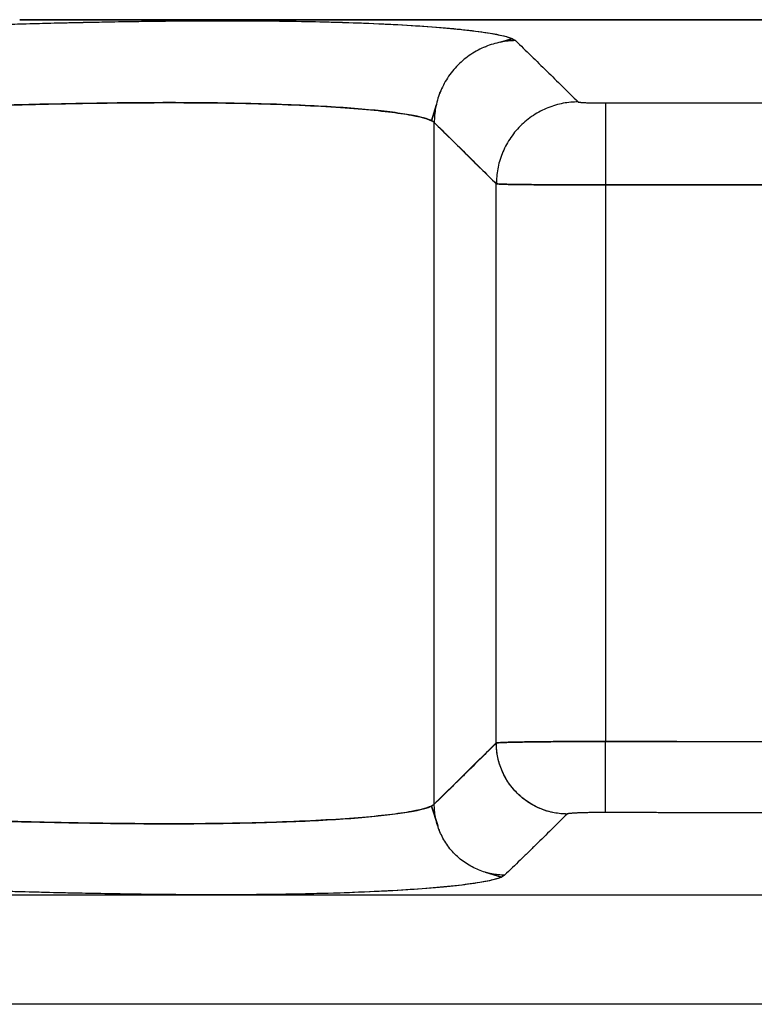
# Model space of a CAD drawing. Header units: millimetres. Extents: x 18 to 610, y -123 to 280.
# Tile 75 of 87: x 443.79 to 450.5, y 227.19 to 236.19. Entities that reach past the tile are written whole.
import ezdxf

# ---------------------------------------------------------------- set-up
doc = ezdxf.new("R2010")
doc.units = ezdxf.units.MM
doc.linetypes.add('SOLID', pattern=[0])

# ---------------------------------------------------------------- blocks, each defined once
blk = doc.blocks.new('BlockOfViews_5')
at = {"linetype": 'SOLID', "lineweight": 30}
for p, q in [((448.1829, 235.9801, 6.3009), (448.2861, 236.0106, 6.1207)), ((448.2861, 236.0106, 6.1207), (448.1829, 235.9801, 6.3009)), ((448.292, 236.0123, 6.1104), (448.2922, 236.0124, 6.1101)), ((448.2922, 236.0124, 6.1101), (448.292, 236.0123, 6.1104)), ((448.0469, 235.9398, 6.5386), (448.0518, 235.9413, 6.53)), ((448.0518, 235.9413, 6.53), (448.0469, 235.9398, 6.5386)), ((447.6305, 235.5196, 6.539), (447.6282, 235.5119, 6.5272)), ((447.6282, 235.5119, 6.5272), (447.6305, 235.5196, 6.539)), ((447.5977, 235.4118, 6.3737), (447.5524, 235.2631, 6.1456)), ((447.5524, 235.2631, 6.1456), (447.5977, 235.4118, 6.3737)), ((448.1458, 234.6857, 19.5338), (447.5781, 235.2455, 6.5297)), ((447.5781, 229.0153, 6.5297), (447.5781, 235.2455, 6.5297)), ((448.1458, 229.5745, 19.5338), (448.1458, 234.6857, 19.5338)), ((452.2303, 234.6761, 20.4902), (449.1449, 234.6761, 20.4902)), ((449.1449, 234.6761, 20.4902), (449.1449, 229.588, 20.4902)), ((447.5781, 229.0153, 6.5297), (448.1458, 229.5745, 19.5338)), ((449.1449, 229.588, 20.4902), (452.2303, 229.588, 20.4902)), ((447.6103, 228.8188, 6.4648), (447.5523, 228.9979, 6.1456)), ((447.5523, 228.9979, 6.1456), (447.6103, 228.8188, 6.4648)), ((447.6235, 228.7778, 6.5378), (447.6208, 228.7863, 6.5226)), ((447.6208, 228.7863, 6.5226), (447.6235, 228.7778, 6.5378)), ((448.1933, 228.3486, 6.1147), (448.044, 228.3927, 6.5357)), ((448.044, 228.3927, 6.5357), (448.1933, 228.3486, 6.1147))]:
    blk.add_line(p, q, dxfattribs=at)
at = {"linetype": 'SOLID', "lineweight": 30, "extrusion": (0, 1, 0)}
blk.add_arc((-450.6876, -4.51, 236.1864), 6.9, 0.001, 179.999, dxfattribs=at)
at = {"linetype": 'SOLID', "lineweight": 30, "extrusion": (0, -1, -1.75195e-15)}
blk.add_arc((450.6876, -4.5098, -236.1864), 6.9, 0, 180, dxfattribs=at)
at = {"linetype": 'SOLID', "lineweight": 30, "extrusion": (0, 1, -8.39477e-16)}
blk.add_arc((-450.6876, -4.5098, 228.1864), 7.2, 0, 180, dxfattribs=at)
at = {"linetype": 'SOLID', "lineweight": 30, "extrusion": (0, -1, 0)}
blk.add_arc((450.6876, -4.5098, -227.1856), 10.207, 0, 180, dxfattribs=at)
at = {"linetype": 'SOLID', "lineweight": 30}
for points, knots in [([(439.6487, 235.9948, -2.1427), (439.8843, 236.0047, -2.1323), (440.1197, 236.0146, -2.1128), (440.5884, 236.0339, -2.0552), (440.8215, 236.0434, -2.0171), (441.2837, 236.0619, -1.9228), (441.5127, 236.0708, -1.8665), (441.9654, 236.0881, -1.7362), (442.1891, 236.0964, -1.6623), (442.6308, 236.1122, -1.497), (442.8488, 236.1197, -1.4054), (443.2767, 236.1335, -1.2059), (443.4867, 236.1399, -1.098), (443.8976, 236.1514, -0.8661), (444.0987, 236.1564, -0.7419), (444.4908, 236.165, -0.4783), (444.6819, 236.1686, -0.3382), (445.0528, 236.1739, -0.0443), (445.2327, 236.1758, 0.1095), (445.58, 236.1776, 0.4302), (445.7475, 236.1776, 0.5977), (446.0687, 236.1758, 0.9451), (446.2228, 236.174, 1.125), (446.5166, 236.1686, 1.4958), (446.6559, 236.165, 1.6869), (446.9195, 236.1564, 2.079), (447.0438, 236.1514, 2.2801), (447.2758, 236.1399, 2.6911), (447.3836, 236.1335, 2.9011), (447.5832, 236.1197, 3.329), (447.6747, 236.1122, 3.547), (447.84, 236.0964, 3.9886), (447.914, 236.0881, 4.2123), (448.0443, 236.0708, 4.665), (448.1005, 236.0619, 4.8941), (448.1949, 236.0434, 5.3562), (448.2329, 236.0339, 5.5894), (448.2905, 236.0146, 6.058), (448.3101, 236.0047, 6.2935), (448.3205, 235.9948, 6.529)], [0, 0, 0, 0, 0.685109, 0.685109, 1.370217, 1.370217, 2.055326, 2.055326, 2.740435, 2.740435, 3.425543, 3.425543, 4.110652, 4.110652, 4.795761, 4.795761, 5.480869, 5.480869, 6.165978, 6.165978, 6.851087, 6.851087, 7.536196, 7.536196, 8.221304, 8.221304, 8.906413, 8.906413, 9.591522, 9.591522, 10.27663, 10.27663, 10.961739, 10.961739, 11.646848, 11.646848, 12.331956, 12.331956, 13.017065, 13.017065, 13.017065, 13.017065]), ([(439.6487, 235.9948, -2.1427), (440.2076, 236.0184, -2.118), (441.0425, 236.0529, -2.0025), (442.1205, 236.0942, -1.696), (442.9049, 236.1219, -1.3919), (443.6585, 236.1454, -1.0159), (444.613, 236.1694, -0.4236), (445.6988, 236.1827, 0.479), (446.6014, 236.1694, 1.5648), (447.1936, 236.1454, 2.5193), (447.5696, 236.1219, 3.2728), (447.8738, 236.0942, 4.0572), (448.1802, 236.0529, 5.1353), (448.2958, 236.0184, 5.9702), (448.3205, 235.9948, 6.529)], [0, 0, 0, 0, 1.600006, 2.400337, 3.200989, 4.00207, 4.803581, 6.40589, 8.008198, 8.80971, 9.61079, 10.411442, 11.211774, 12.811779, 12.811779, 12.811779, 12.811779]), ([(448.3205, 235.9948, 6.529), (448.4166, 235.9031, 8.6966), (448.6076, 235.7169, 13.0315), (448.7977, 235.5291, 17.3663), (448.8927, 235.435, 19.5337)], [0, 0, 0, 0, 6.514585, 13.028925, 13.028925, 13.028925, 13.028925]), ([(447.5781, 235.2455, 6.5297), (447.5687, 235.2554, 6.3138), (447.5508, 235.2653, 6.0982), (447.4983, 235.2846, 5.6691), (447.4636, 235.2941, 5.4556), (447.3778, 235.3126, 5.032), (447.3266, 235.3216, 4.8219), (447.2081, 235.3388, 4.4064), (447.1407, 235.3471, 4.2009), (446.99, 235.3629, 3.796), (446.9068, 235.3704, 3.5965), (446.7252, 235.3841, 3.2046), (446.6267, 235.3905, 3.0122), (446.415, 235.4019, 2.6358), (446.3018, 235.4069, 2.4517), (446.0615, 235.4155, 2.0929), (445.9343, 235.4191, 1.9182), (445.6667, 235.4245, 1.5792), (445.5262, 235.4264, 1.4149), (445.2329, 235.4283, 1.0978), (445.08, 235.4283, 0.9449), (444.7628, 235.4264, 0.6515), (444.5985, 235.4245, 0.5111), (444.2595, 235.4191, 0.2434), (444.0848, 235.4155, 0.1163), (443.7261, 235.4069, -0.1241), (443.542, 235.4019, -0.2373), (443.1655, 235.3905, -0.4489), (442.9732, 235.3841, -0.5474), (442.5813, 235.3704, -0.7291), (442.3818, 235.3629, -0.8123), (441.9768, 235.3471, -0.9629), (441.7714, 235.3388, -1.0303), (441.3559, 235.3216, -1.1489), (441.1457, 235.3126, -1.2001), (440.7221, 235.2941, -1.2859), (440.5086, 235.2846, -1.3205), (440.0796, 235.2653, -1.373), (439.864, 235.2554, -1.3909), (439.648, 235.2455, -1.4003)], [0, 0, 0, 0, 0.08364, 0.08364, 0.16728, 0.16728, 0.250921, 0.250921, 0.334561, 0.334561, 0.418201, 0.418201, 0.501841, 0.501841, 0.585481, 0.585481, 0.669121, 0.669121, 0.752762, 0.752762, 0.836402, 0.836402, 0.920042, 0.920042, 1.003682, 1.003682, 1.087322, 1.087322, 1.170962, 1.170962, 1.254603, 1.254603, 1.338243, 1.338243, 1.421883, 1.421883, 1.505523, 1.505523, 1.589163, 1.589163, 1.589163, 1.589163]), ([(439.648, 235.2455, -1.4003), (440.1604, 235.2691, -1.3779), (440.926, 235.3036, -1.2729), (441.9141, 235.3449, -0.9937), (442.6329, 235.3727, -0.7165), (443.3231, 235.3961, -0.3739), (444.1966, 235.4201, 0.1659), (445.1888, 235.4334, 0.989), (446.0119, 235.4201, 1.9812), (446.5516, 235.3961, 2.8547), (446.8943, 235.3727, 3.5449), (447.1714, 235.3449, 4.2636), (447.4506, 235.3036, 5.2518), (447.5557, 235.2691, 6.0173), (447.5781, 235.2455, 6.5297)], [0, 0, 0, 0, 1.600006, 2.400337, 3.200989, 4.00207, 4.803581, 6.40589, 8.008198, 8.80971, 9.61079, 10.411442, 11.211774, 12.811779, 12.811779, 12.811779, 12.811779]), ([(448.8927, 235.435, 19.5337), (448.893, 235.4347, 19.5404), (448.8936, 235.4344, 19.547), (448.8952, 235.4339, 19.5603), (448.8964, 235.4336, 19.5668), (448.8991, 235.433, 19.5799), (448.9008, 235.4327, 19.5864), (448.9045, 235.4322, 19.5992), (448.9067, 235.4319, 19.6056), (448.9115, 235.4314, 19.618), (448.9141, 235.4311, 19.6242), (448.9199, 235.4306, 19.6363), (448.923, 235.4304, 19.6422), (448.9297, 235.4299, 19.6538), (448.9333, 235.4297, 19.6595), (448.9409, 235.4292, 19.6705), (448.9449, 235.429, 19.6759), (448.9533, 235.4286, 19.6863), (448.9578, 235.4283, 19.6913), (448.9671, 235.428, 19.7009), (448.9719, 235.4278, 19.7056), (448.982, 235.4274, 19.7145), (448.9872, 235.4272, 19.7187), (448.9979, 235.4269, 19.7267), (449.0035, 235.4268, 19.7305), (449.0149, 235.4265, 19.7376), (449.0207, 235.4264, 19.7409), (449.0326, 235.4261, 19.7471), (449.0387, 235.426, 19.75), (449.051, 235.4258, 19.7552), (449.0573, 235.4258, 19.7576), (449.07, 235.4256, 19.7619), (449.0765, 235.4255, 19.7638), (449.0895, 235.4254, 19.767), (449.0961, 235.4254, 19.7684), (449.1093, 235.4253, 19.7706), (449.116, 235.4253, 19.7714), (449.1294, 235.4253, 19.7725), (449.1361, 235.4253, 19.7728), (449.1428, 235.4253, 19.7728)], [0, 0, 0, 0, 0.019912, 0.019912, 0.0398239, 0.0398239, 0.0597359, 0.0597359, 0.0796479, 0.0796479, 0.0995599, 0.0995599, 0.1194718, 0.1194718, 0.1393838, 0.1393838, 0.1592958, 0.1592958, 0.1792077, 0.1792077, 0.1991197, 0.1991197, 0.2190317, 0.2190317, 0.2389437, 0.2389437, 0.2588556, 0.2588556, 0.2787676, 0.2787676, 0.2986796, 0.2986796, 0.3185915, 0.3185915, 0.3385035, 0.3385035, 0.3584155, 0.3584155, 0.3783275, 0.3783275, 0.3783275, 0.3783275]), ([(448.8927, 235.435, 19.5337), (448.8934, 235.4343, 19.5496), (448.8967, 235.4333, 19.5733), (448.9056, 235.432, 19.6039), (448.9144, 235.4311, 19.6261), (448.9253, 235.4302, 19.6473), (448.9382, 235.4293, 19.6675), (448.9529, 235.4286, 19.6863), (448.9694, 235.4278, 19.7036), (448.9874, 235.4272, 19.7193), (449.0069, 235.4267, 19.7332), (449.0276, 235.4262, 19.7452), (449.0494, 235.4258, 19.7551), (449.072, 235.4256, 19.763), (449.103, 235.4253, 19.7705), (449.1269, 235.4253, 19.7728), (449.1428, 235.4253, 19.7728)], [0, 0, 0, 0, 0.128935, 0.193358, 0.257756, 0.322129, 0.386482, 0.450816, 0.515132, 0.57944, 0.643736, 0.708021, 0.772299, 0.836571, 0.900838, 1.029368, 1.029368, 1.029368, 1.029368]), ([(449.1428, 235.4253, 19.7728), (449.197, 235.4255, 19.7728), (449.2512, 235.4256, 19.7728), (449.3596, 235.4259, 19.7728), (449.4138, 235.426, 19.7728), (449.5222, 235.4263, 19.7728), (449.5764, 235.4264, 19.7728), (449.6849, 235.4266, 19.7729), (449.7391, 235.4267, 19.7729), (449.8475, 235.4269, 19.7729), (449.9017, 235.4269, 19.7729), (450.0101, 235.4271, 19.7729), (450.0643, 235.4271, 19.7729), (450.1727, 235.4272, 19.7729), (450.2269, 235.4273, 19.7729), (450.3353, 235.4274, 19.7729), (450.3895, 235.4274, 19.7729), (450.4979, 235.4275, 19.7729), (450.5521, 235.4275, 19.7729), (450.6605, 235.4275, 19.7729), (450.7147, 235.4275, 19.7729), (450.8231, 235.4275, 19.7729), (450.8773, 235.4275, 19.7729), (450.9857, 235.4274, 19.7729), (451.0399, 235.4274, 19.7729), (451.1483, 235.4273, 19.7729), (451.2025, 235.4272, 19.7729), (451.3109, 235.4271, 19.7729), (451.3651, 235.4271, 19.7729), (451.4735, 235.4269, 19.7729), (451.5278, 235.4269, 19.7729), (451.6362, 235.4267, 19.7729), (451.6904, 235.4266, 19.7729), (451.7988, 235.4264, 19.7728), (451.853, 235.4263, 19.7728), (451.9614, 235.426, 19.7728), (452.0156, 235.4259, 19.7728), (452.124, 235.4256, 19.7728), (452.1782, 235.4255, 19.7728), (452.2324, 235.4253, 19.7728)], [0, 0, 0, 0, 0.0122874, 0.0122874, 0.0245748, 0.0245748, 0.0368623, 0.0368623, 0.0491497, 0.0491497, 0.0614371, 0.0614371, 0.0737245, 0.0737245, 0.0860119, 0.0860119, 0.0982994, 0.0982994, 0.1105868, 0.1105868, 0.1228742, 0.1228742, 0.1351616, 0.1351616, 0.147449, 0.147449, 0.1597365, 0.1597365, 0.1720239, 0.1720239, 0.1843113, 0.1843113, 0.1965987, 0.1965987, 0.2088861, 0.2088861, 0.2211735, 0.2211735, 0.233461, 0.233461, 0.233461, 0.233461]), ([(447.5781, 235.2455, 6.5297), (447.6727, 235.1537, 8.697), (447.862, 234.9676, 13.0317), (448.0512, 234.7798, 17.3665), (448.1458, 234.6857, 19.5338)], [0, 0, 0, 0, 6.514585, 13.028925, 13.028925, 13.028925, 13.028925]), ([(449.1449, 234.6761, 20.4902), (449.1181, 234.676, 20.4902), (449.0912, 234.676, 20.4891), (449.0377, 234.676, 20.4848), (449.0111, 234.6761, 20.4815), (448.9581, 234.6761, 20.4729), (448.9318, 234.6762, 20.4675), (448.8797, 234.6763, 20.4547), (448.8539, 234.6763, 20.4472), (448.803, 234.6765, 20.4303), (448.7779, 234.6765, 20.4208), (448.7285, 234.6767, 20.3997), (448.7042, 234.6768, 20.3882), (448.6567, 234.6771, 20.3633), (448.6335, 234.6772, 20.3499), (448.5881, 234.6775, 20.3213), (448.566, 234.6776, 20.306), (448.5232, 234.678, 20.2738), (448.5024, 234.6781, 20.2569), (448.4622, 234.6785, 20.2214), (448.4428, 234.6787, 20.2028), (448.4057, 234.6791, 20.1642), (448.3879, 234.6793, 20.1441), (448.354, 234.6797, 20.1026), (448.3378, 234.6799, 20.0812), (448.3073, 234.6804, 20.0372), (448.293, 234.6806, 20.0145), (448.2662, 234.6811, 19.9682), (448.2537, 234.6813, 19.9445), (448.2306, 234.6818, 19.8962), (448.2201, 234.6821, 19.8716), (448.201, 234.6826, 19.8216), (448.1925, 234.6829, 19.7962), (448.1775, 234.6834, 19.7448), (448.171, 234.6837, 19.7189), (448.1602, 234.6843, 19.6665), (448.1558, 234.6846, 19.6401), (448.1492, 234.6851, 19.5871), (448.147, 234.6854, 19.5605), (448.1458, 234.6857, 19.5338)], [0, 0, 0, 0, 0.080504, 0.080504, 0.161008, 0.161008, 0.241512, 0.241512, 0.322016, 0.322016, 0.40252, 0.40252, 0.483024, 0.483024, 0.563528, 0.563528, 0.644032, 0.644032, 0.724536, 0.724536, 0.805039, 0.805039, 0.885543, 0.885543, 0.966047, 0.966047, 1.046551, 1.046551, 1.127055, 1.127055, 1.207559, 1.207559, 1.288063, 1.288063, 1.368567, 1.368567, 1.449071, 1.449071, 1.529575, 1.529575, 1.529575, 1.529575]), ([(448.1458, 234.6857, 19.5338), (448.1486, 234.685, 19.5973), (448.1619, 234.684, 19.6922), (448.1974, 234.6827, 19.8145), (448.2326, 234.6818, 19.9033), (448.2761, 234.6809, 19.9883), (448.3275, 234.68, 20.0689), (448.3864, 234.6793, 20.1441), (448.4521, 234.6786, 20.2134), (448.5242, 234.6779, 20.2762), (448.602, 234.6774, 20.3317), (448.6847, 234.6769, 20.3797), (448.7716, 234.6766, 20.4195), (448.8619, 234.6763, 20.4509), (448.9857, 234.676, 20.481), (449.0812, 234.676, 20.4902), (449.1449, 234.6761, 20.4902)], [0, 0, 0, 0, 0.128935, 0.193358, 0.257756, 0.322129, 0.386482, 0.450816, 0.515132, 0.57944, 0.643736, 0.708021, 0.772299, 0.836571, 0.900838, 1.029368, 1.029368, 1.029368, 1.029368]), ([(448.1458, 229.5745, 19.5338), (448.0512, 229.4805, 17.3665), (447.9329, 229.3631, 14.6573), (447.791, 229.2232, 11.4063), (447.6964, 229.1303, 9.2389), (447.6254, 229.061, 7.6134), (447.5781, 229.0153, 6.5297)], [0, 0, 0, 0, 6.514319, 8.14292, 9.771538, 13.028865, 13.028865, 13.028865, 13.028865]), ([(448.1458, 229.5745, 19.5338), (448.147, 229.5749, 19.5605), (448.1493, 229.5753, 19.5871), (448.1559, 229.5761, 19.6402), (448.1602, 229.5765, 19.6666), (448.1711, 229.5773, 19.719), (448.1775, 229.5776, 19.7449), (448.1925, 229.5784, 19.7963), (448.2011, 229.5788, 19.8217), (448.2202, 229.5795, 19.8717), (448.2307, 229.5799, 19.8963), (448.2537, 229.5806, 19.9446), (448.2662, 229.5809, 19.9683), (448.2931, 229.5816, 20.0147), (448.3074, 229.5819, 20.0373), (448.3379, 229.5826, 20.0814), (448.3541, 229.5829, 20.1028), (448.388, 229.5835, 20.1442), (448.4058, 229.5838, 20.1643), (448.443, 229.5843, 20.2029), (448.4623, 229.5846, 20.2215), (448.5025, 229.5851, 20.257), (448.5233, 229.5853, 20.2739), (448.5662, 229.5858, 20.3061), (448.5883, 229.586, 20.3213), (448.6336, 229.5863, 20.35), (448.6569, 229.5865, 20.3634), (448.7044, 229.5869, 20.3883), (448.7286, 229.587, 20.3998), (448.778, 229.5873, 20.4208), (448.8031, 229.5874, 20.4303), (448.854, 229.5876, 20.4473), (448.8797, 229.5877, 20.4547), (448.9318, 229.5878, 20.4676), (448.9581, 229.5879, 20.4729), (449.0111, 229.588, 20.4815), (449.0378, 229.588, 20.4848), (449.0912, 229.588, 20.4891), (449.1181, 229.588, 20.4902), (449.1449, 229.588, 20.4902)], [0, 0, 0, 0, 0.080183, 0.080183, 0.160365, 0.160365, 0.240548, 0.240548, 0.32073, 0.32073, 0.400913, 0.400913, 0.481096, 0.481096, 0.561278, 0.561278, 0.641461, 0.641461, 0.721644, 0.721644, 0.801826, 0.801826, 0.882009, 0.882009, 0.962191, 0.962191, 1.042374, 1.042374, 1.122557, 1.122557, 1.202739, 1.202739, 1.282922, 1.282922, 1.363105, 1.363105, 1.443287, 1.443287, 1.52347, 1.52347, 1.52347, 1.52347]), ([(449.1449, 229.588, 20.4902), (449.0812, 229.588, 20.4902), (448.9857, 229.588, 20.481), (448.8619, 229.5876, 20.4509), (448.7716, 229.5873, 20.4195), (448.6847, 229.5867, 20.3797), (448.602, 229.5861, 20.3318), (448.5242, 229.5853, 20.2762), (448.4521, 229.5845, 20.2134), (448.3864, 229.5835, 20.1441), (448.3275, 229.5824, 20.0689), (448.2761, 229.5812, 19.9883), (448.2326, 229.58, 19.9033), (448.1974, 229.5787, 19.8145), (448.1619, 229.5769, 19.6922), (448.1486, 229.5754, 19.5973), (448.1458, 229.5745, 19.5338)], [0, 0, 0, 0, 0.13686, 0.205291, 0.273726, 0.342166, 0.410612, 0.479065, 0.547529, 0.615998, 0.684481, 0.752979, 0.821495, 0.89003, 0.958587, 1.095776, 1.095776, 1.095776, 1.095776]), ([(439.648, 229.0153, -1.4003), (439.864, 229.0055, -1.3909), (440.0796, 228.9958, -1.373), (440.5087, 228.9767, -1.3205), (440.7222, 228.9673, -1.2859), (441.1459, 228.9491, -1.2), (441.3561, 228.9403, -1.1488), (441.7717, 228.9233, -1.0302), (441.9772, 228.9152, -0.9628), (442.3822, 228.8997, -0.8121), (442.5817, 228.8924, -0.7289), (442.9737, 228.8788, -0.5471), (443.1661, 228.8726, -0.4486), (443.5426, 228.8615, -0.2369), (443.7267, 228.8565, -0.1237), (444.0854, 228.8481, 0.1167), (444.2601, 228.8447, 0.2439), (444.5989, 228.8394, 0.5114), (444.7631, 228.8376, 0.6518), (445.0801, 228.8357, 0.9449), (445.2328, 228.8357, 1.0977), (445.526, 228.8376, 1.4146), (445.6663, 228.8394, 1.5788), (445.9339, 228.8447, 1.9177), (446.0611, 228.8481, 2.0923), (446.3015, 228.8565, 2.4511), (446.4147, 228.8615, 2.6352), (446.6264, 228.8726, 3.0117), (446.7249, 228.8788, 3.2041), (446.9067, 228.8924, 3.596), (446.9899, 228.8997, 3.7956), (447.1405, 228.9152, 4.2006), (447.208, 228.9233, 4.4061), (447.3266, 228.9403, 4.8217), (447.3778, 228.9491, 5.0318), (447.4636, 228.9673, 5.4555), (447.4983, 228.9767, 5.669), (447.5508, 228.9958, 6.0982), (447.5687, 229.0055, 6.3138), (447.5781, 229.0153, 6.5297)], [0, 0, 0, 0, 0.083506, 0.083506, 0.167011, 0.167011, 0.250517, 0.250517, 0.334022, 0.334022, 0.417528, 0.417528, 0.501033, 0.501033, 0.584539, 0.584539, 0.668045, 0.668045, 0.75155, 0.75155, 0.835056, 0.835056, 0.918561, 0.918561, 1.002067, 1.002067, 1.085573, 1.085573, 1.169078, 1.169078, 1.252584, 1.252584, 1.336089, 1.336089, 1.419595, 1.419595, 1.5031, 1.5031, 1.586606, 1.586606, 1.586606, 1.586606]), ([(447.5781, 229.0153, 6.5297), (447.5557, 228.992, 6.0173), (447.4506, 228.958, 5.2518), (447.1714, 228.9174, 4.2636), (446.8943, 228.8901, 3.5449), (446.5517, 228.8672, 2.8547), (446.1466, 228.8496, 2.1992), (445.6825, 228.8385, 1.584), (445.1634, 228.8347, 1.0144), (444.5938, 228.8385, 0.4953), (443.9785, 228.8496, 0.0312), (443.323, 228.8672, -0.3739), (442.6329, 228.8901, -0.7165), (441.9141, 228.9174, -0.9937), (440.9259, 228.958, -1.2729), (440.1604, 228.992, -1.378), (439.648, 229.0153, -1.4003)], [0, 0, 0, 0, 1.591912, 2.388153, 3.184667, 3.981547, 4.778787, 5.576352, 6.374109, 7.171866, 7.969431, 8.766671, 9.563551, 10.360065, 11.156306, 12.748218, 12.748218, 12.748218, 12.748218]), ([(448.793, 228.9251, 19.5337), (448.6981, 228.8311, 17.3663), (448.5793, 228.7138, 14.6571), (448.4364, 228.5738, 11.406), (448.341, 228.4809, 9.2386), (448.2693, 228.4116, 7.6129), (448.2213, 228.3659, 6.5291)], [0, 0, 0, 0, 6.514319, 8.14292, 9.771538, 13.028865, 13.028865, 13.028865, 13.028865]), ([(449.1431, 228.9386, 19.8684), (449.1337, 228.9386, 19.8684), (449.1243, 228.9386, 19.8681), (449.1056, 228.9386, 19.8665), (449.0963, 228.9386, 19.8653), (449.0777, 228.9385, 19.8623), (449.0685, 228.9384, 19.8604), (449.0503, 228.9383, 19.8558), (449.0412, 228.9382, 19.8532), (449.0234, 228.938, 19.8472), (449.0146, 228.9379, 19.8439), (448.9973, 228.9376, 19.8365), (448.9888, 228.9375, 19.8325), (448.9722, 228.9371, 19.8239), (448.964, 228.937, 19.8192), (448.9481, 228.9366, 19.8092), (448.9404, 228.9364, 19.8039), (448.9253, 228.9359, 19.7927), (448.918, 228.9357, 19.7868), (448.9039, 228.9352, 19.7744), (448.8971, 228.9349, 19.7679), (448.8841, 228.9344, 19.7544), (448.8779, 228.9341, 19.7473), (448.8661, 228.9335, 19.7328), (448.8605, 228.9332, 19.7253), (448.8498, 228.9326, 19.7098), (448.8448, 228.9322, 19.7019), (448.8354, 228.9316, 19.6857), (448.8311, 228.9312, 19.6774), (448.823, 228.9305, 19.6604), (448.8193, 228.9301, 19.6518), (448.8126, 228.9294, 19.6343), (448.8096, 228.929, 19.6255), (448.8043, 228.9283, 19.6075), (448.802, 228.9279, 19.5984), (448.7981, 228.9271, 19.5801), (448.7966, 228.9267, 19.5709), (448.7942, 228.9259, 19.5524), (448.7934, 228.9255, 19.543), (448.793, 228.9251, 19.5337)], [0, 0, 0, 0, 0.00212642, 0.00212642, 0.00425283, 0.00425283, 0.00637925, 0.00637925, 0.00850566, 0.00850566, 0.01063208, 0.01063208, 0.0127585, 0.0127585, 0.01488491, 0.01488491, 0.01701133, 0.01701133, 0.01913774, 0.01913774, 0.02126416, 0.02126416, 0.02339058, 0.02339058, 0.02551699, 0.02551699, 0.02764341, 0.02764341, 0.02976983, 0.02976983, 0.03189624, 0.03189624, 0.03402266, 0.03402266, 0.03614907, 0.03614907, 0.03827549, 0.03827549, 0.04040191, 0.04040191, 0.04040191, 0.04040191]), ([(449.1431, 228.9386, 19.8684), (449.1208, 228.9386, 19.8685), (449.0873, 228.9386, 19.8652), (449.0439, 228.9383, 19.8547), (449.0123, 228.9379, 19.8437), (448.9818, 228.9374, 19.8298), (448.9529, 228.9367, 19.813), (448.9256, 228.936, 19.7935), (448.9004, 228.9351, 19.7716), (448.8773, 228.9341, 19.7473), (448.8567, 228.933, 19.721), (448.8387, 228.9319, 19.6928), (448.8234, 228.9306, 19.663), (448.8111, 228.9293, 19.6319), (448.7986, 228.9275, 19.5891), (448.794, 228.9261, 19.5559), (448.793, 228.9251, 19.5337)], [0, 0, 0, 0, 0.13686, 0.205291, 0.273726, 0.342166, 0.410612, 0.479065, 0.547529, 0.615998, 0.684481, 0.752979, 0.821495, 0.89003, 0.958587, 1.095776, 1.095776, 1.095776, 1.095776]), ([(452.2321, 228.9386, 19.8684), (452.1779, 228.9384, 19.8685), (452.1237, 228.9383, 19.8685), (452.0153, 228.938, 19.8685), (451.9611, 228.9379, 19.8685), (451.8528, 228.9377, 19.8685), (451.7986, 228.9376, 19.8685), (451.6902, 228.9373, 19.8685), (451.636, 228.9373, 19.8685), (451.5276, 228.9371, 19.8685), (451.4734, 228.937, 19.8685), (451.365, 228.9369, 19.8685), (451.3108, 228.9368, 19.8685), (451.2024, 228.9367, 19.8685), (451.1482, 228.9366, 19.8685), (451.0399, 228.9366, 19.8685), (450.9857, 228.9365, 19.8685), (450.8773, 228.9365, 19.8686), (450.8231, 228.9365, 19.8686), (450.7147, 228.9365, 19.8686), (450.6605, 228.9365, 19.8686), (450.5521, 228.9365, 19.8686), (450.4979, 228.9365, 19.8686), (450.3895, 228.9365, 19.8685), (450.3354, 228.9366, 19.8685), (450.227, 228.9366, 19.8685), (450.1728, 228.9367, 19.8685), (450.0644, 228.9368, 19.8685), (450.0102, 228.9369, 19.8685), (449.9018, 228.937, 19.8685), (449.8476, 228.9371, 19.8685), (449.7392, 228.9373, 19.8685), (449.685, 228.9373, 19.8685), (449.5766, 228.9376, 19.8685), (449.5225, 228.9377, 19.8685), (449.4141, 228.9379, 19.8685), (449.3599, 228.938, 19.8685), (449.2515, 228.9383, 19.8685), (449.1973, 228.9384, 19.8685), (449.1431, 228.9386, 19.8684)], [0, 0, 0, 0, 0.0122372, 0.0122372, 0.0244744, 0.0244744, 0.0367116, 0.0367116, 0.0489489, 0.0489489, 0.0611861, 0.0611861, 0.0734233, 0.0734233, 0.0856605, 0.0856605, 0.0978977, 0.0978977, 0.1101349, 0.1101349, 0.1223721, 0.1223721, 0.1346094, 0.1346094, 0.1468466, 0.1468466, 0.1590838, 0.1590838, 0.171321, 0.171321, 0.1835582, 0.1835582, 0.1957954, 0.1957954, 0.2080327, 0.2080327, 0.2202699, 0.2202699, 0.2325071, 0.2325071, 0.2325071, 0.2325071]), ([(448.2213, 228.3659, 6.5291), (448.211, 228.3561, 6.2961), (448.1916, 228.3464, 6.0631), (448.1343, 228.3273, 5.5992), (448.0966, 228.3179, 5.3683), (448.0032, 228.2997, 4.9108), (447.9476, 228.2909, 4.6842), (447.819, 228.2739, 4.2364), (447.746, 228.2658, 4.0153), (447.583, 228.2503, 3.5793), (447.4929, 228.243, 3.3643), (447.2954, 228.2294, 2.9409), (447.1881, 228.2232, 2.733), (446.9587, 228.212, 2.3264), (446.8364, 228.207, 2.1278), (446.5762, 228.1986, 1.7402), (446.4377, 228.1951, 1.5513), (446.1474, 228.1899, 1.1849), (445.9956, 228.1881, 1.0073), (445.6788, 228.1863, 0.6643), (445.5135, 228.1863, 0.4989), (445.1705, 228.1881, 0.1822), (444.9929, 228.1899, 0.0303), (444.6264, 228.1951, -0.26), (444.4376, 228.1986, -0.3984), (444.05, 228.207, -0.6587), (443.8514, 228.212, -0.7809), (443.4447, 228.2232, -1.0104), (443.2368, 228.2294, -1.1176), (442.8135, 228.243, -1.3152), (442.5984, 228.2503, -1.4052), (442.1624, 228.2658, -1.5682), (441.9414, 228.2739, -1.6412), (441.4936, 228.2909, -1.7698), (441.2669, 228.2997, -1.8255), (440.8094, 228.3179, -1.9188), (440.5786, 228.3273, -1.9566), (440.1147, 228.3464, -2.0138), (439.8816, 228.3561, -2.0332), (439.6487, 228.3659, -2.0435)], [0, 0, 0, 0, 0.676061, 0.676061, 1.352122, 1.352122, 2.028183, 2.028183, 2.704244, 2.704244, 3.380305, 3.380305, 4.056366, 4.056366, 4.732427, 4.732427, 5.408488, 5.408488, 6.084549, 6.084549, 6.76061, 6.76061, 7.436671, 7.436671, 8.112732, 8.112732, 8.788793, 8.788793, 9.464854, 9.464854, 10.140915, 10.140915, 10.816976, 10.816976, 11.493037, 11.493037, 12.169097, 12.169097, 12.845158, 12.845158, 12.845158, 12.845158]), ([(448.2213, 228.3659, 6.5291), (448.1969, 228.3426, 5.9764), (448.0827, 228.3086, 5.1508), (447.7799, 228.268, 4.0847), (447.4794, 228.2408, 3.309), (447.1079, 228.2178, 2.5639), (446.6687, 228.2002, 1.8558), (446.1658, 228.1891, 1.1906), (445.6036, 228.1853, 0.5742), (444.9872, 228.1891, 0.012), (444.322, 228.2002, -0.491), (443.6138, 228.2178, -0.9301), (442.8687, 228.2408, -1.3016), (442.0931, 228.268, -1.6022), (441.027, 228.3086, -1.905), (440.2013, 228.3426, -2.0191), (439.6487, 228.3659, -2.0435)], [0, 0, 0, 0, 1.591912, 2.388153, 3.184667, 3.981547, 4.778787, 5.576352, 6.374109, 7.171866, 7.969431, 8.766671, 9.563551, 10.360065, 11.156306, 12.748218, 12.748218, 12.748218, 12.748218])]:
    blk.add_open_spline(points, degree=3, knots=knots, dxfattribs=at)
for points, weights in [([(448.3205, 235.9948, 6.529), (447.5794, 235.9866, 6.561), (447.5781, 235.2455, 6.5297)], [1, 0.710984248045, 1]), ([(448.3205, 235.9948, 6.529), (447.5794, 235.9866, 6.561), (447.5781, 235.2455, 6.5297)], [1, 0.710984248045, 1]), ([(448.8927, 235.435, 19.5337), (448.1473, 235.4312, 19.5661), (448.1458, 234.6857, 19.5338)], [1, 0.708922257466, 1]), ([(448.8927, 235.435, 19.5337), (448.1473, 235.4312, 19.5661), (448.1458, 234.6857, 19.5338)], [1, 0.708922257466, 1]), ([(449.1428, 235.4253, 19.7728), (449.1429, 235.3941, 20.4902), (449.1449, 234.6761, 20.4902)], [1, 0.722333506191, 1]), ([(449.1428, 235.4253, 19.7728), (449.1429, 235.3941, 20.4902), (449.1449, 234.6761, 20.4902)], [1, 0.722333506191, 1]), ([(448.793, 228.9251, 19.5337), (448.1471, 228.9285, 19.5617), (448.1458, 229.5745, 19.5338)], [1, 0.708985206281, 1]), ([(448.6894, 228.934, 19.5378), (448.1469, 229.0246, 19.5576), (448.1458, 229.5745, 19.5338)], [0.94289595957, 0.741075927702, 1]), ([(449.1431, 228.9386, 19.8684), (449.1432, 228.9657, 20.4902), (449.1449, 229.588, 20.4902)], [1, 0.722333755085, 1]), ([(449.1431, 228.9386, 19.8684), (449.1432, 228.9657, 20.4902), (449.1449, 229.588, 20.4902)], [1, 0.722333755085, 1]), ([(448.2213, 228.3659, 6.5291), (447.5793, 228.3732, 6.5568), (447.5781, 229.0153, 6.5297)], [1, 0.711111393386, 1]), ([(448.2213, 228.3659, 6.5291), (447.5793, 228.3732, 6.5568), (447.5781, 229.0153, 6.5297)], [1, 0.711111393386, 1])]:
    blk.add_rational_spline(points, weights, degree=2, dxfattribs=at)
for points in [[(449.1428, 235.4253, 19.7728), (450.6876, 235.4296, 19.7729), (452.2324, 235.4253, 19.7728)], [(449.1449, 234.6761, 20.4902), (450.6876, 234.6803, 20.4902), (452.2303, 234.6761, 20.4902)], [(452.2303, 229.588, 20.4902), (450.6876, 229.5837, 20.4902), (449.1449, 229.588, 20.4902)], [(452.2321, 228.9386, 19.8684), (450.6876, 228.9343, 19.8686), (449.1431, 228.9386, 19.8684)]]:
    blk.add_open_spline(points, degree=2, dxfattribs=at)

msp = doc.modelspace()

# ---------------------------------------------------------------- block references
msp.add_blockref('BlockOfViews_5', (0, 0))

doc.saveas('drawing.dxf')
